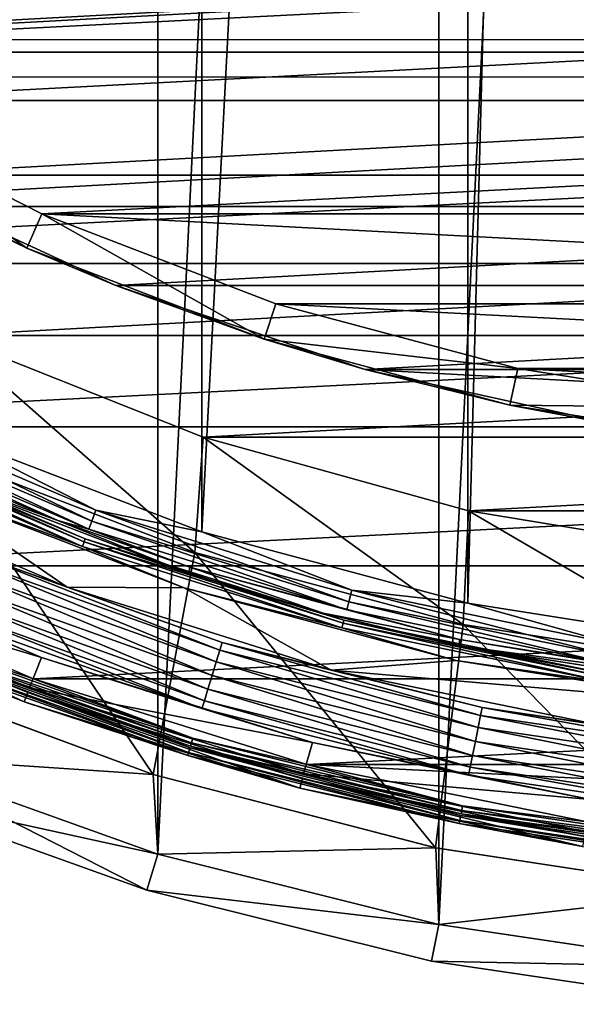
# Model space of a CAD drawing. Header units: millimetres. Extents: x -40 to 40, y -40 to 40.
# Tile 128 of 256: x -13.3 to -5.9, y -39.8 to -26.6. Entities that reach past the tile are written whole.
import ezdxf

# ---------------------------------------------------------------- set-up
doc = ezdxf.new("R2010")
doc.units = ezdxf.units.MM
doc.header["$LTSCALE"] = 26.699852
for name, color, linetype in [('1', 7, 'CONTINUOUS'), ('10', 7, 'CONTINUOUS'), ('104', 7, 'CONTINUOUS'), ('105', 7, 'CONTINUOUS'), ('106', 7, 'CONTINUOUS'), ('109', 7, 'CONTINUOUS'), ('11', 7, 'CONTINUOUS'), ('13', 7, 'CONTINUOUS'), ('14', 7, 'CONTINUOUS'), ('15', 7, 'CONTINUOUS'), ('16', 7, 'CONTINUOUS'), ('3', 7, 'CONTINUOUS'), ('38', 7, 'CONTINUOUS'), ('39', 7, 'CONTINUOUS'), ('4', 7, 'CONTINUOUS'), ('41', 7, 'CONTINUOUS'), ('42', 7, 'CONTINUOUS'), ('46', 7, 'CONTINUOUS'), ('47', 7, 'CONTINUOUS'), ('48', 7, 'CONTINUOUS'), ('60', 7, 'CONTINUOUS'), ('61', 7, 'CONTINUOUS'), ('62', 7, 'CONTINUOUS'), ('63', 7, 'CONTINUOUS'), ('7', 7, 'CONTINUOUS'), ('8', 7, 'CONTINUOUS')]:
    doc.layers.add(name, color=color, linetype=linetype)

msp = doc.modelspace()

# ---------------------------------------------------------------- linework, layer by layer
at = {"layer": '1', "linetype": 'Continuous'}
for points in [[(-3.873, 39.31), (-7.707, 38.741), (-7.706, -38.741), (-3.873, 39.31)], [(-3.872, -39.31), (-3.873, 39.31), (-7.706, -38.741), (-3.872, -39.31)], [(-7.706, -38.741), (-7.707, 38.741), (-11.467, -37.799), (-7.706, -38.741)], [(-7.707, 38.741), (-11.467, 37.799), (-11.467, -37.799), (-7.707, 38.741)], [(-11.467, 37.799), (-15.117, 36.493), (-15.116, -36.493), (-11.467, 37.799)], [(-11.467, -37.799), (-11.467, 37.799), (-15.116, -36.493), (-11.467, -37.799)]]:
    msp.add_3dface(points, dxfattribs=at)
at = {"layer": '10', "linetype": 'Continuous'}
for points in [[(-11.527, -36.734, -4), (-15.183, -35.38, -15), (-15.184, -35.379, -4), (-11.527, -36.734, -4)], [(-11.527, -36.734, -15), (-15.183, -35.38, -15), (-11.527, -36.734, -4), (-11.527, -36.734, -15)], [(-7.751, -37.712, -4), (-11.527, -36.734, -15), (-11.527, -36.734, -4), (-7.751, -37.712, -4)], [(-7.75, -37.712, -15), (-11.527, -36.734, -15), (-7.751, -37.712, -4), (-7.75, -37.712, -15)], [(-3.896, -38.302, -4), (-7.75, -37.712, -15), (-7.751, -37.712, -4), (-3.896, -38.302, -4)], [(-3.895, -38.302, -15), (-7.75, -37.712, -15), (-3.896, -38.302, -4), (-3.895, -38.302, -15)]]:
    msp.add_3dface(points, dxfattribs=at)
at = {"layer": '104', "linetype": 'Continuous'}
for points in [[(-16, -27.713, -730), (18.809, -25.889, -730), (-18.81, -25.888, -730), (-16, -27.713, -730)], [(16, -27.713, -730), (18.809, -25.889, -730), (-16, -27.713, -730), (16, -27.713, -730)], [(-13.016, -29.233, -730), (16, -27.713, -730), (-16, -27.713, -730), (-13.016, -29.233, -730)], [(13.016, -29.233, -730), (16, -27.713, -730), (-13.016, -29.233, -730), (13.016, -29.233, -730)], [(-9.889, -30.434, -730), (9.89, -30.433, -730), (-13.016, -29.233, -730), (-9.889, -30.434, -730)], [(9.89, -30.433, -730), (13.016, -29.233, -730), (-13.016, -29.233, -730), (9.89, -30.433, -730)], [(6.654, -31.3, -730), (9.89, -30.433, -730), (-9.889, -30.434, -730), (6.654, -31.3, -730)], [(-6.653, -31.301, -730), (6.654, -31.3, -730), (-9.889, -30.434, -730), (-6.653, -31.301, -730)], [(3.346, -31.825, -730), (6.654, -31.3, -730), (-6.653, -31.301, -730), (3.346, -31.825, -730)], [(-3.345, -31.825, -730), (3.346, -31.825, -730), (-6.653, -31.301, -730), (-3.345, -31.825, -730)]]:
    msp.add_3dface(points, dxfattribs=at)
at = {"layer": '105', "linetype": 'Continuous'}
for points in [[(-13.219, -29.69, -730.5), (-16, -27.713, -730), (-16.25, -28.146, -730.5), (-13.219, -29.69, -730.5)], [(-13.016, -29.233, -730), (-16, -27.713, -730), (-13.219, -29.69, -730.5), (-13.016, -29.233, -730)], [(-10.043, -30.909, -730.5), (-13.016, -29.233, -730), (-13.219, -29.69, -730.5), (-10.043, -30.909, -730.5)], [(-9.889, -30.434, -730), (-13.016, -29.233, -730), (-10.043, -30.909, -730.5), (-9.889, -30.434, -730)], [(-6.653, -31.301, -730), (-9.889, -30.434, -730), (-10.043, -30.909, -730.5), (-6.653, -31.301, -730)], [(-6.757, -31.79, -730.5), (-6.653, -31.301, -730), (-10.043, -30.909, -730.5), (-6.757, -31.79, -730.5)], [(-3.345, -31.825, -730), (-6.653, -31.301, -730), (-6.757, -31.79, -730.5), (-3.345, -31.825, -730)], [(-3.397, -32.322, -730.5), (-3.345, -31.825, -730), (-6.757, -31.79, -730.5), (-3.397, -32.322, -730.5)]]:
    msp.add_3dface(points, dxfattribs=at)
at = {"layer": '106', "linetype": 'Continuous'}
for points in [[(-13.219, -29.69, -730.5), (-16.25, -28.146, -730.5), (-15.223, -28.714, -733), (-13.219, -29.69, -730.5)], [(-12.029, -30.192, -733), (-13.219, -29.69, -730.5), (-15.223, -28.714, -733), (-12.029, -30.192, -733)], [(-10.043, -30.909, -730.5), (-13.219, -29.69, -730.5), (-12.029, -30.192, -733), (-10.043, -30.909, -730.5)], [(-8.694, -31.316, -733), (-10.043, -30.909, -730.5), (-12.029, -30.192, -733), (-8.694, -31.316, -733)], [(-6.757, -31.79, -730.5), (-10.043, -30.909, -730.5), (-8.694, -31.316, -733), (-6.757, -31.79, -730.5)], [(-5.257, -32.072, -733), (-6.757, -31.79, -730.5), (-8.694, -31.316, -733), (-5.257, -32.072, -733)], [(-3.397, -32.322, -730.5), (-6.757, -31.79, -730.5), (-5.257, -32.072, -733), (-3.397, -32.322, -730.5)]]:
    msp.add_3dface(points, dxfattribs=at)
at = {"layer": '109', "linetype": 'Continuous'}
for points in [[(21.039, -24.771, -733), (-18.238, -26.9, -733), (-21.039, -24.771, -733), (21.039, -24.771, -733)], [(21.039, -24.771, -733), (18.237, -26.901, -733), (-18.238, -26.9, -733), (21.039, -24.771, -733)], [(18.237, -26.901, -733), (-15.223, -28.714, -733), (-18.238, -26.9, -733), (18.237, -26.901, -733)], [(18.237, -26.901, -733), (15.222, -28.715, -733), (-15.223, -28.714, -733), (18.237, -26.901, -733)], [(15.222, -28.715, -733), (-12.029, -30.192, -733), (-15.223, -28.714, -733), (15.222, -28.715, -733)], [(15.222, -28.715, -733), (12.028, -30.192, -733), (-12.029, -30.192, -733), (15.222, -28.715, -733)], [(12.028, -30.192, -733), (-8.694, -31.316, -733), (-12.029, -30.192, -733), (12.028, -30.192, -733)], [(12.028, -30.192, -733), (8.694, -31.316, -733), (-8.694, -31.316, -733), (12.028, -30.192, -733)], [(8.694, -31.316, -733), (5.258, -32.072, -733), (-8.694, -31.316, -733), (8.694, -31.316, -733)], [(5.258, -32.072, -733), (-5.257, -32.072, -733), (-8.694, -31.316, -733), (5.258, -32.072, -733)]]:
    msp.add_3dface(points, dxfattribs=at)
at = {"layer": '11', "linetype": 'Continuous'}
for points in [[(-11.527, -36.734, -4), (-15.184, -35.379, -4), (-14.44, -32.43, -4), (-11.527, -36.734, -4)], [(-10.971, -33.762, -4), (-11.527, -36.734, -4), (-14.44, -32.43, -4), (-10.971, -33.762, -4)], [(-7.751, -37.712, -4), (-11.527, -36.734, -4), (-10.971, -33.762, -4), (-7.751, -37.712, -4)], [(-7.381, -34.724, -4), (-7.751, -37.712, -4), (-10.971, -33.762, -4), (-7.381, -34.724, -4)], [(-3.896, -38.302, -4), (-7.751, -37.712, -4), (-7.381, -34.724, -4), (-3.896, -38.302, -4)], [(-3.711, -35.305, -4), (-3.896, -38.302, -4), (-7.381, -34.724, -4), (-3.711, -35.305, -4)]]:
    msp.add_3dface(points, dxfattribs=at)
at = {"layer": '13', "linetype": 'Continuous'}
for points in [[(-10.972, -33.762, -6.5), (-14.44, -32.43, -4), (-14.44, -32.43, -6.5), (-10.972, -33.762, -6.5)], [(-10.971, -33.762, -4), (-14.44, -32.43, -4), (-10.972, -33.762, -6.5), (-10.971, -33.762, -4)], [(-7.382, -34.724, -6.5), (-10.971, -33.762, -4), (-10.972, -33.762, -6.5), (-7.382, -34.724, -6.5)], [(-7.381, -34.724, -4), (-10.971, -33.762, -4), (-7.382, -34.724, -6.5), (-7.381, -34.724, -4)], [(-3.712, -35.305, -6.5), (-7.381, -34.724, -4), (-7.382, -34.724, -6.5), (-3.712, -35.305, -6.5)], [(-3.711, -35.305, -4), (-7.381, -34.724, -4), (-3.712, -35.305, -6.5), (-3.711, -35.305, -4)]]:
    msp.add_3dface(points, dxfattribs=at)
at = {"layer": '14', "linetype": 'Continuous'}
for points in [[(-10.972, -33.762, -6.5), (-14.44, -32.43, -6.5), (-14.277, -30.857, -6.5), (-10.972, -33.762, -6.5)], [(-10.857, -32.22, -6.5), (-10.972, -33.762, -6.5), (-14.277, -30.857, -6.5), (-10.857, -32.22, -6.5)], [(-7.382, -34.724, -6.5), (-10.972, -33.762, -6.5), (-10.857, -32.22, -6.5), (-7.382, -34.724, -6.5)], [(-7.309, -33.205, -6.5), (-7.382, -34.724, -6.5), (-10.857, -32.22, -6.5), (-7.309, -33.205, -6.5)], [(-3.712, -35.305, -6.5), (-7.382, -34.724, -6.5), (-7.309, -33.205, -6.5), (-3.712, -35.305, -6.5)], [(-3.676, -33.801, -6.5), (-3.712, -35.305, -6.5), (-7.309, -33.205, -6.5), (-3.676, -33.801, -6.5)]]:
    msp.add_3dface(points, dxfattribs=at)
at = {"layer": '15', "linetype": 'Continuous'}
for points in [[(-10.857, -32.22, -3.5), (-14.277, -30.857, -6.5), (-14.277, -30.857, -3.5), (-10.857, -32.22, -3.5)], [(-10.857, -32.22, -6.5), (-14.277, -30.857, -6.5), (-10.857, -32.22, -3.5), (-10.857, -32.22, -6.5)], [(-7.31, -33.205, -3.5), (-10.857, -32.22, -6.5), (-10.857, -32.22, -3.5), (-7.31, -33.205, -3.5)], [(-7.309, -33.205, -6.5), (-10.857, -32.22, -6.5), (-7.31, -33.205, -3.5), (-7.309, -33.205, -6.5)], [(-3.677, -33.801, -3.5), (-7.309, -33.205, -6.5), (-7.31, -33.205, -3.5), (-3.677, -33.801, -3.5)], [(-3.676, -33.801, -6.5), (-7.309, -33.205, -6.5), (-3.677, -33.801, -3.5), (-3.676, -33.801, -6.5)]]:
    msp.add_3dface(points, dxfattribs=at)
at = {"layer": '16', "linetype": 'Continuous'}
for points in [[(-20.577, -27.066, -3.5), (-23.383, -24.683, -3.5), (23.382, -24.683, -3.5), (-20.577, -27.066, -3.5)], [(20.576, -27.067, -3.5), (-20.577, -27.066, -3.5), (23.382, -24.683, -3.5), (20.576, -27.067, -3.5)], [(-17.53, -29.132, -3.5), (-20.577, -27.066, -3.5), (20.576, -27.067, -3.5), (-17.53, -29.132, -3.5)], [(17.529, -29.133, -3.5), (-17.53, -29.132, -3.5), (20.576, -27.067, -3.5), (17.529, -29.133, -3.5)], [(-14.277, -30.857, -3.5), (-17.53, -29.132, -3.5), (17.529, -29.133, -3.5), (-14.277, -30.857, -3.5)], [(14.277, -30.857, -3.5), (-14.277, -30.857, -3.5), (17.529, -29.133, -3.5), (14.277, -30.857, -3.5)], [(-10.857, -32.22, -3.5), (-14.277, -30.857, -3.5), (14.277, -30.857, -3.5), (-10.857, -32.22, -3.5)], [(10.857, -32.22, -3.5), (-10.857, -32.22, -3.5), (14.277, -30.857, -3.5), (10.857, -32.22, -3.5)], [(-7.31, -33.205, -3.5), (-10.857, -32.22, -3.5), (10.857, -32.22, -3.5), (-7.31, -33.205, -3.5)], [(7.309, -33.205, -3.5), (-7.31, -33.205, -3.5), (10.857, -32.22, -3.5), (7.309, -33.205, -3.5)], [(-3.677, -33.801, -3.5), (-7.31, -33.205, -3.5), (7.309, -33.205, -3.5), (-3.677, -33.801, -3.5)]]:
    msp.add_3dface(points, dxfattribs=at)
at = {"layer": '3', "linetype": 'Continuous'}
for points in [[(-11.611, -38.278, -0.5), (-15.116, -36.493), (-15.307, -36.955, -0.5), (-11.611, -38.278, -0.5)], [(-11.467, -37.799), (-15.116, -36.493), (-11.611, -38.278, -0.5), (-11.467, -37.799)], [(-7.706, -38.741), (-11.467, -37.799), (-11.611, -38.278, -0.5), (-7.706, -38.741)], [(-7.804, -39.231, -0.5), (-7.706, -38.741), (-11.611, -38.278, -0.5), (-7.804, -39.231, -0.5)], [(-3.872, -39.31), (-7.706, -38.741), (-7.804, -39.231, -0.5), (-3.872, -39.31)], [(-3.921, -39.807, -0.5), (-3.872, -39.31), (-7.804, -39.231, -0.5), (-3.921, -39.807, -0.5)]]:
    msp.add_3dface(points, dxfattribs=at)
at = {"layer": '38', "linetype": 'Continuous'}
for points in [[(-16.074, -32.77, -6), (-12.677, -34.228, -6), (-14.63, -32.885, -6), (-16.074, -32.77, -6)], [(-14.63, -32.885, -6), (-12.677, -34.228, -6), (-11.113, -34.234, -6), (-14.63, -32.885, -6)], [(-12.677, -34.228, -6), (-9.149, -35.335, -6), (-11.113, -34.234, -6), (-12.677, -34.228, -6)], [(-11.113, -34.234, -6), (-9.149, -35.335, -6), (-7.474, -35.208, -6), (-11.113, -34.234, -6)], [(-7.474, -35.208, -6), (-9.149, -35.335, -6), (-3.754, -35.796, -6), (-7.474, -35.208, -6)], [(-9.149, -35.335, -6), (-5.527, -36.079, -6), (-3.754, -35.796, -6), (-9.149, -35.335, -6)]]:
    msp.add_3dface(points, dxfattribs=at)
at = {"layer": '39', "linetype": 'Continuous'}
for points in [[(-12.677, -34.228, -6), (-16.074, -32.77, -6), (-13.983, -33.757, -5.809), (-12.677, -34.228, -6)], [(-13.023, -35.166, -6), (-14.336, -34.611, -5.81), (-16.514, -33.668, -6), (-13.023, -35.166, -6)], [(-10.638, -35.069, -5.646), (-13.983, -33.757, -5.809), (-14.024, -33.857, -5.646), (-10.638, -35.069, -5.646)], [(-10.606, -34.965, -5.809), (-12.677, -34.228, -6), (-13.983, -33.757, -5.809), (-10.606, -34.965, -5.809)], [(-10.606, -34.965, -5.809), (-13.983, -33.757, -5.809), (-10.638, -35.069, -5.646), (-10.606, -34.965, -5.809)], [(-10.685, -35.224, -5.538), (-14.024, -33.857, -5.646), (-14.086, -34.007, -5.538), (-10.685, -35.224, -5.538)], [(-10.638, -35.069, -5.646), (-14.024, -33.857, -5.646), (-10.685, -35.224, -5.538), (-10.638, -35.069, -5.646)], [(-10.741, -35.407, -5.5), (-14.086, -34.007, -5.538), (-14.16, -34.184, -5.5), (-10.741, -35.407, -5.5)], [(-10.685, -35.224, -5.538), (-14.086, -34.007, -5.538), (-10.741, -35.407, -5.5), (-10.685, -35.224, -5.538)], [(-10.796, -35.591, -5.538), (-14.16, -34.184, -5.5), (-14.233, -34.361, -5.538), (-10.796, -35.591, -5.538)], [(-10.741, -35.407, -5.5), (-14.16, -34.184, -5.5), (-10.796, -35.591, -5.538), (-10.741, -35.407, -5.5)], [(-9.149, -35.335, -6), (-12.677, -34.228, -6), (-10.606, -34.965, -5.809), (-9.149, -35.335, -6)], [(-10.843, -35.746, -5.647), (-14.233, -34.361, -5.538), (-14.295, -34.511, -5.647), (-10.843, -35.746, -5.647)], [(-10.796, -35.591, -5.538), (-14.233, -34.361, -5.538), (-10.843, -35.746, -5.647), (-10.796, -35.591, -5.538)], [(-10.875, -35.849, -5.81), (-14.295, -34.511, -5.647), (-14.336, -34.611, -5.81), (-10.875, -35.849, -5.81)], [(-10.843, -35.746, -5.647), (-14.295, -34.511, -5.647), (-10.875, -35.849, -5.81), (-10.843, -35.746, -5.647)], [(-10.875, -35.849, -5.81), (-14.336, -34.611, -5.81), (-13.023, -35.166, -6), (-10.875, -35.849, -5.81)], [(-7.149, -35.942, -5.646), (-10.606, -34.965, -5.809), (-10.638, -35.069, -5.646), (-7.149, -35.942, -5.646)], [(-7.128, -35.836, -5.809), (-9.149, -35.335, -6), (-10.606, -34.965, -5.809), (-7.128, -35.836, -5.809)], [(-7.128, -35.836, -5.809), (-10.606, -34.965, -5.809), (-7.149, -35.942, -5.646), (-7.128, -35.836, -5.809)], [(-9.399, -36.303, -6), (-10.875, -35.849, -5.81), (-13.023, -35.166, -6), (-9.399, -36.303, -6)], [(-7.181, -36.102, -5.538), (-10.638, -35.069, -5.646), (-10.685, -35.224, -5.538), (-7.181, -36.102, -5.538)], [(-7.149, -35.942, -5.646), (-10.638, -35.069, -5.646), (-7.181, -36.102, -5.538), (-7.149, -35.942, -5.646)], [(-7.218, -36.29, -5.5), (-10.685, -35.224, -5.538), (-10.741, -35.407, -5.5), (-7.218, -36.29, -5.5)], [(-7.181, -36.102, -5.538), (-10.685, -35.224, -5.538), (-7.218, -36.29, -5.5), (-7.181, -36.102, -5.538)], [(-7.256, -36.477, -5.538), (-10.741, -35.407, -5.5), (-10.796, -35.591, -5.538), (-7.256, -36.477, -5.538)], [(-7.218, -36.29, -5.5), (-10.741, -35.407, -5.5), (-7.256, -36.477, -5.538), (-7.218, -36.29, -5.5)], [(-5.527, -36.079, -6), (-9.149, -35.335, -6), (-7.128, -35.836, -5.809), (-5.527, -36.079, -6)], [(-7.287, -36.636, -5.647), (-10.796, -35.591, -5.538), (-10.843, -35.746, -5.647), (-7.287, -36.636, -5.647)], [(-7.256, -36.477, -5.538), (-10.796, -35.591, -5.538), (-7.287, -36.636, -5.647), (-7.256, -36.477, -5.538)], [(-7.309, -36.743, -5.81), (-10.843, -35.746, -5.647), (-10.875, -35.849, -5.81), (-7.309, -36.743, -5.81)], [(-7.287, -36.636, -5.647), (-10.843, -35.746, -5.647), (-7.309, -36.743, -5.81), (-7.287, -36.636, -5.647)], [(-7.309, -36.743, -5.81), (-10.875, -35.849, -5.81), (-9.399, -36.303, -6), (-7.309, -36.743, -5.81)], [(-3.608, -36.632, -5.538), (-7.149, -35.942, -5.646), (-7.181, -36.102, -5.538), (-3.608, -36.632, -5.538)], [(-3.592, -36.47, -5.646), (-7.128, -35.836, -5.809), (-7.149, -35.942, -5.646), (-3.592, -36.47, -5.646)], [(-3.592, -36.47, -5.646), (-7.149, -35.942, -5.646), (-3.608, -36.632, -5.538), (-3.592, -36.47, -5.646)], [(-3.581, -36.362, -5.809), (-5.527, -36.079, -6), (-7.128, -35.836, -5.809), (-3.581, -36.362, -5.809)], [(-3.581, -36.362, -5.809), (-7.128, -35.836, -5.809), (-3.592, -36.47, -5.646), (-3.581, -36.362, -5.809)], [(-3.627, -36.822, -5.5), (-7.181, -36.102, -5.538), (-7.218, -36.29, -5.5), (-3.627, -36.822, -5.5)], [(-3.608, -36.632, -5.538), (-7.181, -36.102, -5.538), (-3.627, -36.822, -5.5), (-3.608, -36.632, -5.538)], [(-5.679, -37.067, -6), (-7.309, -36.743, -5.81), (-9.399, -36.303, -6), (-5.679, -37.067, -6)], [(-3.645, -37.013, -5.538), (-7.218, -36.29, -5.5), (-7.256, -36.477, -5.538), (-3.645, -37.013, -5.538)], [(-3.627, -36.822, -5.5), (-7.218, -36.29, -5.5), (-3.645, -37.013, -5.538), (-3.627, -36.822, -5.5)], [(-3.661, -37.174, -5.647), (-7.256, -36.477, -5.538), (-7.287, -36.636, -5.647), (-3.661, -37.174, -5.647)], [(-3.645, -37.013, -5.538), (-7.256, -36.477, -5.538), (-3.661, -37.174, -5.647), (-3.645, -37.013, -5.538)], [(-3.672, -37.282, -5.81), (-7.287, -36.636, -5.647), (-7.309, -36.743, -5.81), (-3.672, -37.282, -5.81)], [(-3.672, -37.282, -5.81), (-7.309, -36.743, -5.81), (-5.679, -37.067, -6), (-3.672, -37.282, -5.81)], [(-3.661, -37.174, -5.647), (-7.287, -36.636, -5.647), (-3.672, -37.282, -5.81), (-3.661, -37.174, -5.647)]]:
    msp.add_3dface(points, dxfattribs=at)
at = {"layer": '4', "linetype": 'Continuous'}
for points in [[(-11.611, -38.278, -0.5), (-15.307, -36.955, -0.5), (-11.611, -38.278, -14.5), (-11.611, -38.278, -0.5)], [(-11.611, -38.278, -14.5), (-15.307, -36.955, -0.5), (-15.307, -36.955, -14.5), (-11.611, -38.278, -14.5)], [(-7.804, -39.231, -0.5), (-11.611, -38.278, -0.5), (-7.804, -39.231, -14.5), (-7.804, -39.231, -0.5)], [(-7.804, -39.231, -14.5), (-11.611, -38.278, -0.5), (-11.611, -38.278, -14.5), (-7.804, -39.231, -14.5)], [(-3.921, -39.807, -0.5), (-7.804, -39.231, -0.5), (-3.921, -39.807, -14.5), (-3.921, -39.807, -0.5)], [(-3.921, -39.807, -14.5), (-7.804, -39.231, -0.5), (-7.804, -39.231, -14.5), (-3.921, -39.807, -14.5)]]:
    msp.add_3dface(points, dxfattribs=at)
at = {"layer": '41', "linetype": 'Continuous'}
for points in [[(-13.023, -35.166, -6), (-16.514, -33.668, -6), (-16.712, -34.057, -6), (-13.023, -35.166, -6)], [(-13.182, -35.572, -6), (-13.023, -35.166, -6), (-16.712, -34.057, -6), (-13.182, -35.572, -6)], [(-9.399, -36.303, -6), (-13.023, -35.166, -6), (-13.182, -35.572, -6), (-9.399, -36.303, -6)], [(-9.516, -36.723, -6), (-9.399, -36.303, -6), (-13.182, -35.572, -6), (-9.516, -36.723, -6)], [(-5.679, -37.067, -6), (-9.399, -36.303, -6), (-9.516, -36.723, -6), (-5.679, -37.067, -6)], [(-5.754, -37.497, -6), (-5.679, -37.067, -6), (-9.516, -36.723, -6), (-5.754, -37.497, -6)]]:
    msp.add_3dface(points, dxfattribs=at)
at = {"layer": '42', "linetype": 'Continuous'}
for points in [[(-13.182, -35.572, -6), (-16.712, -34.057, -6), (-14.547, -35.12, -6.016), (-13.182, -35.572, -6)], [(-13.253, -35.759, -6.203), (-14.589, -35.22, -6.126), (-16.803, -34.235, -6.203), (-13.253, -35.759, -6.203)], [(-11.054, -36.439, -6.06), (-14.547, -35.12, -6.016), (-14.572, -35.18, -6.06), (-11.054, -36.439, -6.06)], [(-11.035, -36.377, -6.016), (-14.547, -35.12, -6.016), (-11.054, -36.439, -6.06), (-11.035, -36.377, -6.016)], [(-11.035, -36.377, -6.016), (-13.182, -35.572, -6), (-14.547, -35.12, -6.016), (-11.035, -36.377, -6.016)], [(-11.066, -36.48, -6.126), (-14.572, -35.18, -6.06), (-14.589, -35.22, -6.126), (-11.066, -36.48, -6.126)], [(-11.066, -36.48, -6.126), (-14.589, -35.22, -6.126), (-13.253, -35.759, -6.203), (-11.066, -36.48, -6.126)], [(-11.054, -36.439, -6.06), (-14.572, -35.18, -6.06), (-11.066, -36.48, -6.126), (-11.054, -36.439, -6.06)], [(-9.516, -36.723, -6), (-13.182, -35.572, -6), (-11.035, -36.377, -6.016), (-9.516, -36.723, -6)], [(-9.567, -36.917, -6.203), (-11.066, -36.48, -6.126), (-13.253, -35.759, -6.203), (-9.567, -36.917, -6.203)], [(-7.437, -37.389, -6.126), (-11.054, -36.439, -6.06), (-11.066, -36.48, -6.126), (-7.437, -37.389, -6.126)], [(-7.437, -37.389, -6.126), (-11.066, -36.48, -6.126), (-9.567, -36.917, -6.203), (-7.437, -37.389, -6.126)], [(-7.429, -37.347, -6.06), (-11.035, -36.377, -6.016), (-11.054, -36.439, -6.06), (-7.429, -37.347, -6.06)], [(-7.429, -37.347, -6.06), (-11.054, -36.439, -6.06), (-7.437, -37.389, -6.126), (-7.429, -37.347, -6.06)], [(-7.416, -37.283, -6.016), (-11.035, -36.377, -6.016), (-7.429, -37.347, -6.06), (-7.416, -37.283, -6.016)], [(-7.416, -37.283, -6.016), (-9.516, -36.723, -6), (-11.035, -36.377, -6.016), (-7.416, -37.283, -6.016)], [(-5.754, -37.497, -6), (-9.516, -36.723, -6), (-7.416, -37.283, -6.016), (-5.754, -37.497, -6)], [(-5.785, -37.695, -6.203), (-7.437, -37.389, -6.126), (-9.567, -36.917, -6.203), (-5.785, -37.695, -6.203)], [(-3.737, -37.938, -6.126), (-7.429, -37.347, -6.06), (-7.437, -37.389, -6.126), (-3.737, -37.938, -6.126)], [(-3.737, -37.938, -6.126), (-7.437, -37.389, -6.126), (-5.785, -37.695, -6.203), (-3.737, -37.938, -6.126)], [(-3.732, -37.895, -6.06), (-7.416, -37.283, -6.016), (-7.429, -37.347, -6.06), (-3.732, -37.895, -6.06)], [(-3.732, -37.895, -6.06), (-7.429, -37.347, -6.06), (-3.737, -37.938, -6.126), (-3.732, -37.895, -6.06)], [(-3.726, -37.83, -6.016), (-7.416, -37.283, -6.016), (-3.732, -37.895, -6.06), (-3.726, -37.83, -6.016)], [(-3.726, -37.83, -6.016), (-5.754, -37.497, -6), (-7.416, -37.283, -6.016), (-3.726, -37.83, -6.016)]]:
    msp.add_3dface(points, dxfattribs=at)
at = {"layer": '46', "linetype": 'Continuous'}
for points in [[(-13.128, -35.451, -14), (-14.496, -34.996, -13.985), (-16.647, -33.941, -14), (-13.128, -35.451, -14)], [(-13.206, -35.635, -13.803), (-16.742, -34.117, -13.803), (-14.537, -35.096, -13.879), (-13.206, -35.635, -13.803)], [(-10.996, -36.248, -13.985), (-14.52, -35.055, -13.943), (-14.496, -34.996, -13.985), (-10.996, -36.248, -13.985)], [(-10.996, -36.248, -13.985), (-14.496, -34.996, -13.985), (-13.128, -35.451, -14), (-10.996, -36.248, -13.985)], [(-11.014, -36.31, -13.943), (-14.537, -35.096, -13.879), (-14.52, -35.055, -13.943), (-11.014, -36.31, -13.943)], [(-11.027, -36.352, -13.879), (-13.206, -35.635, -13.803), (-14.537, -35.096, -13.879), (-11.027, -36.352, -13.879)], [(-11.027, -36.352, -13.879), (-14.537, -35.096, -13.879), (-11.014, -36.31, -13.943), (-11.027, -36.352, -13.879)], [(-11.014, -36.31, -13.943), (-14.52, -35.055, -13.943), (-10.996, -36.248, -13.985), (-11.014, -36.31, -13.943)], [(-9.475, -36.597, -14), (-10.996, -36.248, -13.985), (-13.128, -35.451, -14), (-9.475, -36.597, -14)], [(-9.532, -36.789, -13.803), (-13.206, -35.635, -13.803), (-11.027, -36.352, -13.879), (-9.532, -36.789, -13.803)], [(-7.402, -37.215, -13.943), (-11.027, -36.352, -13.879), (-11.014, -36.31, -13.943), (-7.402, -37.215, -13.943)], [(-7.411, -37.257, -13.879), (-9.532, -36.789, -13.803), (-11.027, -36.352, -13.879), (-7.411, -37.257, -13.879)], [(-7.411, -37.257, -13.879), (-11.027, -36.352, -13.879), (-7.402, -37.215, -13.943), (-7.411, -37.257, -13.879)], [(-7.39, -37.151, -13.985), (-11.014, -36.31, -13.943), (-10.996, -36.248, -13.985), (-7.39, -37.151, -13.985)], [(-7.402, -37.215, -13.943), (-11.014, -36.31, -13.943), (-7.39, -37.151, -13.985), (-7.402, -37.215, -13.943)], [(-7.39, -37.151, -13.985), (-10.996, -36.248, -13.985), (-9.475, -36.597, -14), (-7.39, -37.151, -13.985)], [(-5.725, -37.368, -14), (-7.39, -37.151, -13.985), (-9.475, -36.597, -14), (-5.725, -37.368, -14)], [(-5.76, -37.564, -13.803), (-9.532, -36.789, -13.803), (-7.411, -37.257, -13.879), (-5.76, -37.564, -13.803)], [(-3.719, -37.761, -13.943), (-7.411, -37.257, -13.879), (-7.402, -37.215, -13.943), (-3.719, -37.761, -13.943)], [(-3.723, -37.804, -13.879), (-5.76, -37.564, -13.803), (-7.411, -37.257, -13.879), (-3.723, -37.804, -13.879)], [(-3.723, -37.804, -13.879), (-7.411, -37.257, -13.879), (-3.719, -37.761, -13.943), (-3.723, -37.804, -13.879)], [(-3.713, -37.697, -13.985), (-7.402, -37.215, -13.943), (-7.39, -37.151, -13.985), (-3.713, -37.697, -13.985)], [(-3.719, -37.761, -13.943), (-7.402, -37.215, -13.943), (-3.713, -37.697, -13.985), (-3.719, -37.761, -13.943)], [(-3.713, -37.697, -13.985), (-7.39, -37.151, -13.985), (-5.725, -37.368, -14), (-3.713, -37.697, -13.985)]]:
    msp.add_3dface(points, dxfattribs=at)
at = {"layer": '47', "linetype": 'Continuous'}
for points in [[(-13.253, -35.759, -6.203), (-16.803, -34.235, -6.203), (-16.742, -34.117, -13.803), (-13.253, -35.759, -6.203)], [(-13.253, -35.759, -6.203), (-16.742, -34.117, -13.803), (-13.206, -35.635, -13.803), (-13.253, -35.759, -6.203)], [(-9.567, -36.917, -6.203), (-13.253, -35.759, -6.203), (-13.206, -35.635, -13.803), (-9.567, -36.917, -6.203)], [(-9.567, -36.917, -6.203), (-13.206, -35.635, -13.803), (-9.532, -36.789, -13.803), (-9.567, -36.917, -6.203)], [(-5.785, -37.695, -6.203), (-9.567, -36.917, -6.203), (-9.532, -36.789, -13.803), (-5.785, -37.695, -6.203)], [(-5.785, -37.695, -6.203), (-9.532, -36.789, -13.803), (-5.76, -37.564, -13.803), (-5.785, -37.695, -6.203)]]:
    msp.add_3dface(points, dxfattribs=at)
at = {"layer": '48', "linetype": 'Continuous'}
for points in [[(28.683, -24.625, -14), (-26.045, -27.4, -14), (-28.683, -24.625, -14), (28.683, -24.625, -14)], [(28.683, -24.625, -14), (26.044, -27.401, -14), (-26.045, -27.4, -14), (28.683, -24.625, -14)], [(26.044, -27.401, -14), (-23.139, -29.895, -14), (-26.045, -27.4, -14), (26.044, -27.401, -14)], [(26.044, -27.401, -14), (23.138, -29.895, -14), (-23.139, -29.895, -14), (26.044, -27.401, -14)], [(23.138, -29.895, -14), (-19.996, -32.082, -14), (-23.139, -29.895, -14), (23.138, -29.895, -14)], [(23.138, -29.895, -14), (19.995, -32.083, -14), (-19.996, -32.082, -14), (23.138, -29.895, -14)], [(19.995, -32.083, -14), (-16.647, -33.941, -14), (-19.996, -32.082, -14), (19.995, -32.083, -14)], [(19.995, -32.083, -14), (16.646, -33.941, -14), (-16.647, -33.941, -14), (19.995, -32.083, -14)], [(16.646, -33.941, -14), (-13.128, -35.451, -14), (-16.647, -33.941, -14), (16.646, -33.941, -14)], [(16.646, -33.941, -14), (13.128, -35.451, -14), (-13.128, -35.451, -14), (16.646, -33.941, -14)], [(13.128, -35.451, -14), (-9.475, -36.597, -14), (-13.128, -35.451, -14), (13.128, -35.451, -14)], [(13.128, -35.451, -14), (9.474, -36.597, -14), (-9.475, -36.597, -14), (13.128, -35.451, -14)], [(9.474, -36.597, -14), (5.724, -37.368, -14), (-9.475, -36.597, -14), (9.474, -36.597, -14)], [(5.724, -37.368, -14), (-5.725, -37.368, -14), (-9.475, -36.597, -14), (5.724, -37.368, -14)]]:
    msp.add_3dface(points, dxfattribs=at)
at = {"layer": '60', "linetype": 'Continuous'}
for points in [[(-10.88, 33.485, -11.5), (-10.879, -33.486, -11.5), (-7.321, 34.439, -11.5), (-10.88, 33.485, -11.5)], [(-10.879, -33.486, -11.5), (-7.32, -34.439, -11.5), (-7.321, 34.439, -11.5), (-10.879, -33.486, -11.5)], [(-7.32, -34.439, -11.5), (-6.41, -0.016, -11.5), (-7.321, 34.439, -11.5), (-7.32, -34.439, -11.5)], [(-14.32, 32.165, -11.5), (-14.319, -32.165, -11.5), (-10.88, 33.485, -11.5), (-14.32, 32.165, -11.5)], [(-14.319, -32.165, -11.5), (-10.879, -33.486, -11.5), (-10.88, 33.485, -11.5), (-14.319, -32.165, -11.5)], [(-3.68, -35.016, -11.5), (-6.41, -0.016, -11.5), (-7.32, -34.439, -11.5), (-3.68, -35.016, -11.5)], [(-6.267, -1.347, -11.5), (-6.41, -0.016, -11.5), (-3.68, -35.016, -11.5), (-6.267, -1.347, -11.5)], [(-5.85, -2.62, -11.5), (-6.267, -1.347, -11.5), (-3.68, -35.016, -11.5), (-5.85, -2.62, -11.5)]]:
    msp.add_3dface(points, dxfattribs=at)
at = {"layer": '61', "linetype": 'Continuous'}
for points in [[(-15.66, -31.925, -11.357), (-12.35, -33.345, -11.357), (-15.589, -31.78, -11.463), (-15.66, -31.925, -11.357)], [(-15.589, -31.78, -11.463), (-12.35, -33.345, -11.357), (-12.294, -33.194, -11.463), (-15.589, -31.78, -11.463)], [(-14.319, -32.165, -11.5), (-15.589, -31.78, -11.463), (-12.294, -33.194, -11.463), (-14.319, -32.165, -11.5)], [(-15.708, -32.023, -11.197), (-12.388, -33.448, -11.197), (-15.66, -31.925, -11.357), (-15.708, -32.023, -11.197)], [(-15.66, -31.925, -11.357), (-12.388, -33.448, -11.197), (-12.35, -33.345, -11.357), (-15.66, -31.925, -11.357)], [(-14.53, -32.619, -11.009), (-12.802, -33.335, -11.009), (-15.708, -32.023, -11.197), (-14.53, -32.619, -11.009)], [(-15.708, -32.023, -11.197), (-12.802, -33.335, -11.009), (-12.388, -33.448, -11.197), (-15.708, -32.023, -11.197)], [(-10.879, -33.486, -11.5), (-14.319, -32.165, -11.5), (-12.294, -33.194, -11.463), (-10.879, -33.486, -11.5)], [(-12.35, -33.345, -11.357), (-8.913, -34.424, -11.357), (-12.294, -33.194, -11.463), (-12.35, -33.345, -11.357)], [(-12.294, -33.194, -11.463), (-8.913, -34.424, -11.357), (-8.873, -34.268, -11.463), (-12.294, -33.194, -11.463)], [(-10.879, -33.486, -11.5), (-12.294, -33.194, -11.463), (-8.873, -34.268, -11.463), (-10.879, -33.486, -11.5)], [(-12.802, -33.335, -11.009), (-11.039, -33.959, -11.009), (-12.388, -33.448, -11.197), (-12.802, -33.335, -11.009)], [(-12.388, -33.448, -11.197), (-8.94, -34.529, -11.197), (-12.35, -33.345, -11.357), (-12.388, -33.448, -11.197)], [(-12.388, -33.448, -11.197), (-11.039, -33.959, -11.009), (-8.94, -34.529, -11.197), (-12.388, -33.448, -11.197)], [(-12.35, -33.345, -11.357), (-8.94, -34.529, -11.197), (-8.913, -34.424, -11.357), (-12.35, -33.345, -11.357)], [(-7.32, -34.439, -11.5), (-10.879, -33.486, -11.5), (-8.873, -34.268, -11.463), (-7.32, -34.439, -11.5)], [(-11.039, -33.959, -11.009), (-7.43, -34.927, -11.009), (-8.94, -34.529, -11.197), (-11.039, -33.959, -11.009)], [(-8.913, -34.424, -11.357), (-5.385, -35.149, -11.357), (-8.873, -34.268, -11.463), (-8.913, -34.424, -11.357)], [(-8.873, -34.268, -11.463), (-5.385, -35.149, -11.357), (-5.36, -34.989, -11.463), (-8.873, -34.268, -11.463)], [(-7.32, -34.439, -11.5), (-8.873, -34.268, -11.463), (-5.36, -34.989, -11.463), (-7.32, -34.439, -11.5)], [(-8.94, -34.529, -11.197), (-5.401, -35.257, -11.197), (-8.913, -34.424, -11.357), (-8.94, -34.529, -11.197)], [(-8.913, -34.424, -11.357), (-5.401, -35.257, -11.197), (-5.385, -35.149, -11.357), (-8.913, -34.424, -11.357)], [(-3.68, -35.016, -11.5), (-7.32, -34.439, -11.5), (-5.36, -34.989, -11.463), (-3.68, -35.016, -11.5)], [(-8.94, -34.529, -11.197), (-7.43, -34.927, -11.009), (-5.401, -35.257, -11.197), (-8.94, -34.529, -11.197)], [(-7.43, -34.927, -11.009), (-3.739, -35.512, -11.009), (-5.401, -35.257, -11.197), (-7.43, -34.927, -11.009)]]:
    msp.add_3dface(points, dxfattribs=at)
at = {"layer": '62', "linetype": 'Continuous'}
for points in [[(-12.802, -33.335, -11.009), (-14.53, -32.619, -11.009), (-14.551, -32.702, -6.197), (-12.802, -33.335, -11.009)], [(-11.053, -34.043, -6.197), (-12.802, -33.335, -11.009), (-14.551, -32.702, -6.197), (-11.053, -34.043, -6.197)], [(-11.039, -33.959, -11.009), (-12.802, -33.335, -11.009), (-11.053, -34.043, -6.197), (-11.039, -33.959, -11.009)], [(-9.256, -34.575, -6.197), (-11.039, -33.959, -11.009), (-11.053, -34.043, -6.197), (-9.256, -34.575, -6.197)], [(-7.43, -34.927, -11.009), (-11.039, -33.959, -11.009), (-9.256, -34.575, -6.197), (-7.43, -34.927, -11.009)], [(-7.433, -35.012, -6.197), (-7.43, -34.927, -11.009), (-9.256, -34.575, -6.197), (-7.433, -35.012, -6.197)], [(-3.739, -35.512, -11.009), (-7.43, -34.927, -11.009), (-7.433, -35.012, -6.197), (-3.739, -35.512, -11.009)], [(-3.732, -35.597, -6.197), (-3.739, -35.512, -11.009), (-7.433, -35.012, -6.197), (-3.732, -35.597, -6.197)]]:
    msp.add_3dface(points, dxfattribs=at)
at = {"layer": '63', "linetype": 'Continuous'}
for points in [[(-15.818, -32.246, -6.015), (-12.474, -33.681, -6.015), (-15.789, -32.188, -6.057), (-15.818, -32.246, -6.015)], [(-15.818, -32.246, -6.015), (-14.63, -32.885, -6), (-12.474, -33.681, -6.015), (-15.818, -32.246, -6.015)], [(-15.789, -32.188, -6.057), (-12.452, -33.621, -6.057), (-15.77, -32.149, -6.121), (-15.789, -32.188, -6.057)], [(-15.789, -32.188, -6.057), (-12.474, -33.681, -6.015), (-12.452, -33.621, -6.057), (-15.789, -32.188, -6.057)], [(-14.551, -32.702, -6.197), (-15.77, -32.149, -6.121), (-12.437, -33.58, -6.121), (-14.551, -32.702, -6.197)], [(-15.77, -32.149, -6.121), (-12.452, -33.621, -6.057), (-12.437, -33.58, -6.121), (-15.77, -32.149, -6.121)], [(-11.053, -34.043, -6.197), (-14.551, -32.702, -6.197), (-12.437, -33.58, -6.121), (-11.053, -34.043, -6.197)], [(-14.63, -32.885, -6), (-11.113, -34.234, -6), (-12.474, -33.681, -6.015), (-14.63, -32.885, -6)], [(-12.452, -33.621, -6.057), (-8.986, -34.708, -6.057), (-12.437, -33.58, -6.121), (-12.452, -33.621, -6.057)], [(-11.053, -34.043, -6.197), (-12.437, -33.58, -6.121), (-8.976, -34.666, -6.121), (-11.053, -34.043, -6.197)], [(-12.437, -33.58, -6.121), (-8.986, -34.708, -6.057), (-8.976, -34.666, -6.121), (-12.437, -33.58, -6.121)], [(-12.474, -33.681, -6.015), (-9.003, -34.77, -6.015), (-12.452, -33.621, -6.057), (-12.474, -33.681, -6.015)], [(-12.474, -33.681, -6.015), (-11.113, -34.234, -6), (-9.003, -34.77, -6.015), (-12.474, -33.681, -6.015)], [(-12.452, -33.621, -6.057), (-9.003, -34.77, -6.015), (-8.986, -34.708, -6.057), (-12.452, -33.621, -6.057)], [(-9.256, -34.575, -6.197), (-11.053, -34.043, -6.197), (-8.976, -34.666, -6.121), (-9.256, -34.575, -6.197)], [(-11.113, -34.234, -6), (-7.474, -35.208, -6), (-9.003, -34.77, -6.015), (-11.113, -34.234, -6)], [(-7.433, -35.012, -6.197), (-9.256, -34.575, -6.197), (-8.976, -34.666, -6.121), (-7.433, -35.012, -6.197)], [(-9.003, -34.77, -6.015), (-5.439, -35.503, -6.015), (-8.986, -34.708, -6.057), (-9.003, -34.77, -6.015)], [(-9.003, -34.77, -6.015), (-7.474, -35.208, -6), (-5.439, -35.503, -6.015), (-9.003, -34.77, -6.015)], [(-8.986, -34.708, -6.057), (-5.429, -35.439, -6.057), (-8.976, -34.666, -6.121), (-8.986, -34.708, -6.057)], [(-8.986, -34.708, -6.057), (-5.439, -35.503, -6.015), (-5.429, -35.439, -6.057), (-8.986, -34.708, -6.057)], [(-7.433, -35.012, -6.197), (-8.976, -34.666, -6.121), (-5.422, -35.396, -6.121), (-7.433, -35.012, -6.197)], [(-8.976, -34.666, -6.121), (-5.429, -35.439, -6.057), (-5.422, -35.396, -6.121), (-8.976, -34.666, -6.121)], [(-3.732, -35.597, -6.197), (-7.433, -35.012, -6.197), (-5.422, -35.396, -6.121), (-3.732, -35.597, -6.197)], [(-7.474, -35.208, -6), (-3.754, -35.796, -6), (-5.439, -35.503, -6.015), (-7.474, -35.208, -6)]]:
    msp.add_3dface(points, dxfattribs=at)
at = {"layer": '7', "linetype": 'Continuous'}
for points in [[(-11.527, -36.734, -15), (-15.117, -36.493, -15), (-15.183, -35.38, -15), (-11.527, -36.734, -15)], [(-11.467, -37.799, -15), (-15.117, -36.493, -15), (-11.527, -36.734, -15), (-11.467, -37.799, -15)], [(-7.75, -37.712, -15), (-11.467, -37.799, -15), (-11.527, -36.734, -15), (-7.75, -37.712, -15)], [(-7.707, -38.741, -15), (-11.467, -37.799, -15), (-7.75, -37.712, -15), (-7.707, -38.741, -15)], [(-3.895, -38.302, -15), (-7.707, -38.741, -15), (-7.75, -37.712, -15), (-3.895, -38.302, -15)], [(-3.873, -39.31, -15), (-7.707, -38.741, -15), (-3.895, -38.302, -15), (-3.873, -39.31, -15)]]:
    msp.add_3dface(points, dxfattribs=at)
at = {"layer": '8', "linetype": 'Continuous'}
for points in [[(-15.307, -36.955, -14.5), (-15.117, -36.493, -15), (-11.467, -37.799, -15), (-15.307, -36.955, -14.5)], [(-11.611, -38.278, -14.5), (-15.307, -36.955, -14.5), (-11.467, -37.799, -15), (-11.611, -38.278, -14.5)], [(-11.611, -38.278, -14.5), (-11.467, -37.799, -15), (-7.707, -38.741, -15), (-11.611, -38.278, -14.5)], [(-7.804, -39.231, -14.5), (-11.611, -38.278, -14.5), (-7.707, -38.741, -15), (-7.804, -39.231, -14.5)], [(-7.804, -39.231, -14.5), (-7.707, -38.741, -15), (-3.873, -39.31, -15), (-7.804, -39.231, -14.5)], [(-3.921, -39.807, -14.5), (-7.804, -39.231, -14.5), (-3.873, -39.31, -15), (-3.921, -39.807, -14.5)]]:
    msp.add_3dface(points, dxfattribs=at)

doc.saveas('drawing.dxf')
